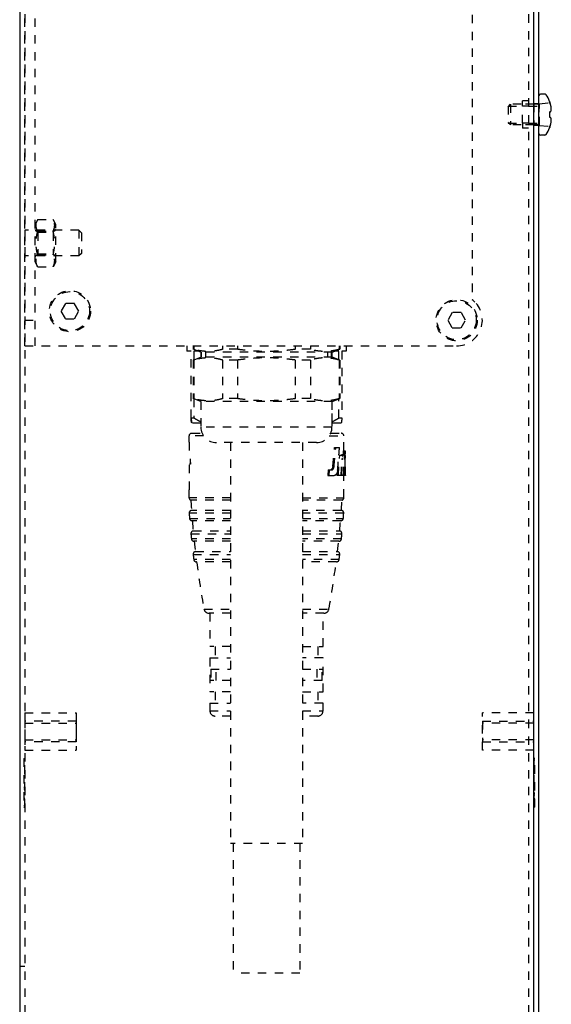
# Model space of a CAD drawing. Header units: millimetres. Extents: x -6552 to -4132, y 482 to 1483.
# Tile 69 of 80: x -4595 to -4491, y 685 to 876. Entities that reach past the tile are written whole.
import ezdxf

# ---------------------------------------------------------------- set-up
doc = ezdxf.new("R2010")
doc.units = ezdxf.units.MM
doc.header["$LTSCALE"] = 16.335
doc.linetypes.add('HIDDEN', pattern=[0.2, 0.1, -0.1])
doc.layers.get('0').update_dxf_attribs({"linetype": 'CONTINUOUS'})
for name, color, linetype in [('02___PRT_ALL_AXES', 7, 'CONTINUOUS'), ('AXES', 7, 'CONTINUOUS'), ('DEFAULT_2', 8, 'HIDDEN')]:
    doc.layers.add(name, color=color, linetype=linetype)

# ---------------------------------------------------------------- blocks, each defined once
blk = doc.blocks.new('222')
at = {"layer": 'DEFAULT_2', "color": 8, "linetype": 'HIDDEN'}
for p, q in [((-2206.74, 2356.19), (-2206.74, 2596.19)), ((-2122.74, 2596.19), (-2206.74, 2596.19)), ((-2204.74, 2356.19), (-2204.74, 2596.19)), ((-2123.61, 2592.69), (-2124.47, 2591.19)), ((-2121.88, 2592.69), (-2123.61, 2592.69)), ((-2121.01, 2591.19), (-2121.88, 2592.69)), ((-2204.74, 2591.19), (-2206.74, 2591.19)), ((-2198.84, 2590.92), (-2199.71, 2589.42)), ((-2197.11, 2590.92), (-2198.84, 2590.92)), ((-2196.24, 2589.42), (-2197.11, 2590.92)), ((-2124.47, 2591.19), (-2123.61, 2589.69)), ((-2123.61, 2589.69), (-2121.88, 2589.69)), ((-2121.88, 2589.69), (-2121.01, 2591.19)), ((-2199.71, 2589.42), (-2198.84, 2587.92)), ((-2198.84, 2587.92), (-2197.11, 2587.92)), ((-2197.11, 2587.92), (-2196.24, 2589.42)), ((-2119.74, 2587.2), (-2119.74, 2365.17)), ((-2119.21, 2587.65), (-2119.52, 2587.33)), ((-2198.84, 2477.69), (-2199.71, 2476.19)), ((-2197.11, 2477.69), (-2198.84, 2477.69)), ((-2196.24, 2476.19), (-2197.11, 2477.69)), ((-2199.71, 2476.19), (-2198.84, 2474.69)), ((-2198.84, 2474.69), (-2197.11, 2474.69)), ((-2197.11, 2474.69), (-2196.24, 2476.19)), ((-2198.84, 2364.45), (-2199.71, 2362.95)), ((-2197.11, 2364.45), (-2198.84, 2364.45)), ((-2196.24, 2362.95), (-2197.11, 2364.45)), ((-2119.52, 2365.04), (-2119.21, 2364.72)), ((-2199.71, 2362.95), (-2198.84, 2361.45)), ((-2197.11, 2361.45), (-2196.24, 2362.95)), ((-2123.61, 2362.69), (-2124.47, 2361.19)), ((-2121.88, 2362.69), (-2123.61, 2362.69)), ((-2121.01, 2361.19), (-2121.88, 2362.69)), ((-2206.74, 2361.19), (-2204.74, 2361.19)), ((-2198.84, 2361.45), (-2197.11, 2361.45)), ((-2124.47, 2361.19), (-2123.61, 2359.69)), ((-2121.88, 2359.69), (-2121.01, 2361.19)), ((-2123.61, 2359.69), (-2121.88, 2359.69)), ((-2206.74, 2356.19), (-2122.74, 2356.19)), ((-2175.24, 2356.19), (-2175.24, 2355.19)), ((-2173.99, 2356.19), (-2173.99, 2355.53)), ((-2173.89, 2356.19), (-2173.89, 2355.53)), ((-2168.28, 2356.19), (-2168.28, 2355.53)), ((-2165.35, 2356.19), (-2165.35, 2355.53)), ((-2154.13, 2356.19), (-2154.13, 2355.53)), ((-2151.2, 2356.19), (-2151.2, 2355.53)), ((-2145.59, 2356.19), (-2145.59, 2355.53)), ((-2145.49, 2356.19), (-2145.49, 2355.53)), ((-2144.24, 2356.19), (-2144.24, 2355.19)), ((-2174.41, 2355.19), (-2175.24, 2355.19)), ((-2174.41, 2342.19), (-2174.41, 2355.19)), ((-2173.89, 2355.53), (-2173.99, 2355.53)), ((-2172.52, 2354.99), (-2173.99, 2355.53)), ((-2173.99, 2353.44), (-2172.52, 2353.99)), ((-2173.06, 2355.19), (-2173.85, 2355.19)), ((-2173.85, 2355.19), (-2173.85, 2353.49)), ((-2146.97, 2354.99), (-2172.52, 2354.99)), ((-2172.52, 2354.99), (-2172.52, 2353.99)), ((-2146.97, 2353.99), (-2172.52, 2353.99)), ((-2172.35, 2353.99), (-2172.35, 2354.99)), ((-2171.59, 2354.99), (-2171.59, 2353.99)), ((-2165.35, 2355.53), (-2168.28, 2355.53)), ((-2151.2, 2355.53), (-2154.13, 2355.53)), ((-2147.89, 2354.99), (-2147.89, 2353.99)), ((-2147.13, 2354.99), (-2147.13, 2353.99)), ((-2146.97, 2354.99), (-2145.49, 2355.53)), ((-2146.97, 2353.99), (-2146.97, 2354.99)), ((-2145.49, 2353.44), (-2146.97, 2353.99)), ((-2145.63, 2355.19), (-2146.43, 2355.19)), ((-2145.63, 2353.49), (-2145.63, 2355.19)), ((-2145.49, 2355.53), (-2145.59, 2355.53)), ((-2144.24, 2355.19), (-2145.07, 2355.19)), ((-2145.07, 2355.19), (-2145.07, 2342.19)), ((-2173.89, 2353.44), (-2173.99, 2353.44)), ((-2173.99, 2353.44), (-2173.99, 2345.93)), ((-2173.89, 2353.44), (-2173.89, 2345.93)), ((-2165.35, 2353.44), (-2168.28, 2353.44)), ((-2168.28, 2353.44), (-2168.28, 2345.93)), ((-2165.35, 2353.44), (-2165.35, 2345.93)), ((-2151.2, 2353.44), (-2154.13, 2353.44)), ((-2154.13, 2353.44), (-2154.13, 2345.93)), ((-2151.2, 2353.44), (-2151.2, 2345.93)), ((-2145.49, 2353.44), (-2145.59, 2353.44)), ((-2145.59, 2353.44), (-2145.59, 2345.93)), ((-2145.49, 2353.44), (-2145.49, 2345.93)), ((-2173.89, 2345.93), (-2173.99, 2345.93)), ((-2172.52, 2345.39), (-2173.99, 2345.93)), ((-2173.85, 2345.88), (-2173.85, 2342.19)), ((-2146.97, 2345.39), (-2172.52, 2345.39)), ((-2172.52, 2345.39), (-2172.52, 2341.44)), ((-2172.49, 2345.39), (-2172.49, 2340.39)), ((-2165.35, 2345.93), (-2168.28, 2345.93)), ((-2151.2, 2345.93), (-2154.13, 2345.93)), ((-2146.99, 2345.39), (-2146.99, 2340.39)), ((-2146.97, 2345.39), (-2145.49, 2345.93)), ((-2146.97, 2341.44), (-2146.97, 2345.39)), ((-2145.63, 2342.19), (-2145.63, 2345.88)), ((-2145.49, 2345.93), (-2145.59, 2345.93)), ((-2174.41, 2342.19), (-2173.85, 2342.19)), ((-2174.41, 2342.19), (-2174.34, 2341.29)), ((-2174.34, 2341.29), (-2174.38, 2341.77)), ((-2174.24, 2341.19), (-2174.34, 2341.29)), ((-2172.49, 2341.19), (-2174.24, 2341.19)), ((-2145.24, 2341.19), (-2146.99, 2341.19)), ((-2145.63, 2342.19), (-2145.07, 2342.19)), ((-2145.24, 2341.19), (-2145.14, 2341.29)), ((-2145.07, 2342.19), (-2145.13, 2341.39)), ((-2171.96, 2338.69), (-2174.79, 2338.69)), ((-2174.79, 2337.47), (-2174.79, 2338.69)), ((-2174.29, 2339.19), (-2172.24, 2339.19)), ((-2146.99, 2340.39), (-2172.49, 2340.39)), ((-2147.52, 2338.69), (-2144.69, 2338.69)), ((-2147.24, 2339.19), (-2145.19, 2339.19)), ((-2144.69, 2335.81), (-2144.69, 2338.69)), ((-2149.99, 2337.39), (-2169.49, 2337.39)), ((-2166.74, 2337.39), (-2166.74, 2259.39)), ((-2152.74, 2337.39), (-2152.74, 2259.39)), ((-2146.5, 2336.41), (-2145.54, 2336.41)), ((-2145.65, 2334.98), (-2145.65, 2334.93)), ((-2145.65, 2334.97), (-2144.99, 2334.97)), ((-2145.09, 2335.04), (-2144.8, 2335.04)), ((-2144.99, 2334.97), (-2145, 2334.76)), ((-2144.82, 2335.81), (-2144.83, 2335.12)), ((-2144.83, 2335.12), (-2144.41, 2335.12)), ((-2144.82, 2335.81), (-2144.4, 2335.81)), ((-2144.69, 2334.95), (-2144.69, 2335.12)), ((-2144.69, 2334.95), (-2144.41, 2334.95)), ((-2144.55, 2334.51), (-2144.54, 2334.95)), ((-2144.54, 2335.12), (-2144.52, 2335.81)), ((-2144.4, 2335.81), (-2144.41, 2335.12)), ((-2174.49, 2333.19), (-2174.72, 2333.19)), ((-2174.72, 2328.19), (-2174.72, 2333.19)), ((-2174.54, 2333.19), (-2174.54, 2333.57)), ((-2144.94, 2334.11), (-2145.06, 2334.11)), ((-2145, 2334.76), (-2144.97, 2334.76)), ((-2144.56, 2334.07), (-2144.55, 2334.51)), ((-2144.4, 2333.9), (-2144.42, 2333.9)), ((-2144.41, 2331.73), (-2144.4, 2333.9)), ((-2144.39, 2331.02), (-2144.39, 2333.9)), ((-2147.72, 2332.06), (-2147.8, 2330.98)), ((-2147.72, 2332.06), (-2147.12, 2332.06)), ((-2147.56, 2330.98), (-2147.48, 2332.06)), ((-2146.58, 2332.76), (-2146.83, 2332.76)), ((-2145.97, 2331.61), (-2146.02, 2331.02)), ((-2145.98, 2331.45), (-2146.02, 2331.02)), ((-2146.02, 2331.02), (-2144.45, 2331.02)), ((-2144.69, 2326.66), (-2144.69, 2331.02)), ((-2144.39, 2331.01), (-2144.45, 2331.01)), ((-2144.41, 2331.73), (-2144.44, 2331.73)), ((-2144.39, 2331.02), (-2144.39, 2331.02)), ((-2147.8, 2330.98), (-2146.57, 2330.98)), ((-2174.72, 2328.19), (-2174.79, 2328.19)), ((-2174.79, 2326.66), (-2174.79, 2328.19)), ((-2166.74, 2326.66), (-2174.79, 2326.66)), ((-2166.74, 2326.19), (-2174.44, 2326.19)), ((-2152.74, 2326.66), (-2144.69, 2326.66)), ((-2145.04, 2326.19), (-2152.74, 2326.19)), ((-2166.74, 2323.65), (-2174.78, 2323.65)), ((-2166.74, 2324.19), (-2174.31, 2324.19)), ((-2145.17, 2324.19), (-2152.74, 2324.19)), ((-2144.71, 2323.65), (-2152.74, 2323.65)), ((-2174.7, 2322.65), (-2166.74, 2322.65)), ((-2166.74, 2322.19), (-2174.2, 2322.19)), ((-2152.74, 2322.65), (-2144.78, 2322.65)), ((-2145.28, 2322.19), (-2152.74, 2322.19)), ((-2174.43, 2319.64), (-2166.74, 2319.64)), ((-2173.98, 2320.19), (-2166.74, 2320.19)), ((-2152.74, 2320.19), (-2145.5, 2320.19)), ((-2152.74, 2319.64), (-2145.05, 2319.64)), ((-2166.74, 2318.64), (-2174.33, 2318.64)), ((-2166.74, 2318.19), (-2173.84, 2318.19)), ((-2145.15, 2318.64), (-2152.74, 2318.64)), ((-2145.65, 2318.19), (-2152.74, 2318.19)), ((-2173.56, 2316.19), (-2166.74, 2316.19)), ((-2152.74, 2316.19), (-2145.92, 2316.19)), ((-2174, 2315.63), (-2166.74, 2315.63)), ((-2166.74, 2314.62), (-2173.88, 2314.62)), ((-2166.74, 2314.19), (-2173.38, 2314.19)), ((-2152.74, 2315.63), (-2145.48, 2315.63)), ((-2145.61, 2314.62), (-2152.74, 2314.62)), ((-2146.1, 2314.19), (-2152.74, 2314.19)), ((-2171.89, 2305.01), (-2166.74, 2305.01)), ((-2166.74, 2304.19), (-2170.91, 2304.19)), ((-2170.74, 2304.19), (-2170.74, 2297.69)), ((-2152.74, 2305.01), (-2147.59, 2305.01)), ((-2148.57, 2304.19), (-2152.74, 2304.19)), ((-2148.74, 2297.69), (-2148.74, 2304.19)), ((-2166.74, 2297.69), (-2170.74, 2297.69)), ((-2169.74, 2297.69), (-2169.74, 2295.49)), ((-2152.74, 2297.69), (-2148.74, 2297.69)), ((-2149.74, 2297.69), (-2149.74, 2295.49)), ((-2170.74, 2295.49), (-2166.74, 2295.49)), ((-2170.74, 2295.49), (-2170.74, 2288.89)), ((-2148.74, 2295.49), (-2152.74, 2295.49)), ((-2148.74, 2288.89), (-2148.74, 2295.49)), ((-2170.56, 2293.29), (-2166.74, 2293.29)), ((-2170.56, 2293.29), (-2170.56, 2291.09)), ((-2169.54, 2291.09), (-2169.54, 2293.29)), ((-2152.74, 2293.29), (-2148.92, 2293.29)), ((-2149.94, 2293.29), (-2149.94, 2291.09)), ((-2148.92, 2291.09), (-2148.92, 2293.29)), ((-2166.74, 2291.09), (-2170.56, 2291.09)), ((-2148.92, 2291.09), (-2152.74, 2291.09)), ((-2166.74, 2288.89), (-2170.74, 2288.89)), ((-2169.74, 2288.89), (-2169.74, 2286.69)), ((-2152.74, 2288.89), (-2148.74, 2288.89)), ((-2149.74, 2288.89), (-2149.74, 2286.69)), ((-2170.74, 2286.69), (-2166.74, 2286.69)), ((-2170.74, 2286.69), (-2170.74, 2285.19)), ((-2170.74, 2285.19), (-2166.74, 2285.19)), ((-2148.74, 2286.69), (-2152.74, 2286.69)), ((-2152.74, 2285.19), (-2148.74, 2285.19)), ((-2148.74, 2285.19), (-2148.74, 2286.69)), ((-2166.74, 2284.19), (-2169.74, 2284.19)), ((-2149.74, 2284.19), (-2152.74, 2284.19)), ((-2152.74, 2259.39), (-2166.74, 2259.39)), ((-2166.24, 2259.39), (-2166.24, 2234.19)), ((-2153.24, 2259.39), (-2153.24, 2234.19)), ((-2153.24, 2234.19), (-2166.24, 2234.19))]:
    blk.add_line(p, q, dxfattribs=at)
for points in [[(-2174.38, 2341.77), (-2174.39, 2341.96), (-2174.41, 2342.19)], [(-2145.07, 2342.19), (-2145.09, 2341.96), (-2145.1, 2341.77), (-2145.12, 2341.61), (-2145.14, 2341.29)]]:
    blk.add_lwpolyline(points, dxfattribs=at)
for centre, radius in [((-2197.97, 2589.42), 4), ((-2122.74, 2591.19), 4), ((-2122.74, 2591.19), 3.8), ((-2197.97, 2589.42), 3.8), ((-2197.97, 2476.19), 4), ((-2197.97, 2476.19), 3.8), ((-2197.97, 2362.95), 4), ((-2197.97, 2362.95), 3.8), ((-2122.74, 2361.19), 4), ((-2122.74, 2361.19), 3.8)]:
    blk.add_circle(centre, radius, dxfattribs=at)
for centre, radius, start, end in [((-2122.74, 2591.19), 5, 315, 90), ((-2119.88, 2587.69), 0.5, 285.788, 315), ((-2122.74, 2361.19), 5, 270, 45), ((-2119.88, 2364.69), 0.5, 45, 74.212), ((-2186.45, 2344.8), 14.34, 346.4325, 346.8454), ((-2133.03, 2344.8), 14.34, 193.1546, 193.5675), ((-2174.29, 2338.69), 0.5, 90, 180), ((-2169.49, 2340.39), 3, 180, 270), ((-2149.99, 2340.39), 3, 270, 0), ((-2145.19, 2338.69), 0.5, 0, 90), ((-2529.43, 2369.8), 384.39, 354.4705, 355.0179), ((-2521.82, 2369.81), 377.06, 354.361, 354.9191), ((-2486.34, 2362.23), 341.78, 354.9263, 355.4181), ((-2606.45, 2364.52), 461.92, 355.8411, 356.3324), ((-2498.16, 2363.18), 353.64, 355.4262, 355.659), ((-2684.54, 2339.26), 540.14, 359.2976, 359.5428), ((-2769.9, 2361.83), 625.45, 357.17604, 357.45977), ((-2784.81, 2359.84), 640.38, 357.41976, 357.69682), ((-2780.52, 2351.54), 636.12, 358.15139, 358.44448), ((-2665.97, 2347.23), 521.58, 358.2189, 358.5548), ((-2147.36, 2332.45), 0.394, 281.1653, 291.7336), ((-2682.17, 2339.23), 537.78, 359.1248, 359.2975), ((-2132.37, 2331.69), 12.05, 179.8113, 181.9358), ((-2135.33, 2331.59), 9.08, 181.9078, 182.9564), ((-2174.29, 2326.66), 0.5, 180, 252.1284), ((-1997.88, 2336.72), 176.88, 183.4133, 184.0625), ((-2321.61, 2336.72), 176.88, 355.9375, 356.5867), ((-2145.19, 2326.66), 0.5, 287.8716, 0), ((-2174.28, 2323.69), 0.5, 94.1435, 184.2245), ((-1997.88, 2336.72), 177.38, 184.2245, 184.5498), ((-2145.2, 2323.69), 0.5, 355.7755, 85.8565), ((-2321.59, 2336.72), 177.36, 355.4502, 355.7755), ((-2174.2, 2322.69), 0.5, 184.5498, 270), ((-1997.88, 2336.72), 176.88, 184.7123, 185.3627), ((-2321.61, 2336.72), 176.88, 354.6374, 355.2877), ((-2145.28, 2322.69), 0.5, 270, 355.4502), ((-2173.94, 2319.69), 0.5, 95.4436, 185.5246), ((-1997.88, 2336.72), 177.38, 185.5246, 185.8509), ((-2145.55, 2319.69), 0.5, 354.4754, 84.5564), ((-2321.59, 2336.72), 177.36, 354.1491, 354.4754), ((-2173.84, 2318.69), 0.5, 185.8509, 270), ((-1997.88, 2336.72), 176.88, 186.0137, 186.6655), ((-2321.61, 2336.72), 176.88, 353.3345, 353.9863), ((-2145.65, 2318.69), 0.5, 270, 354.1491), ((-2173.5, 2315.69), 0.5, 96.7465, 186.8275), ((-2145.98, 2315.69), 0.5, 353.1725, 83.2535), ((-1997.88, 2336.72), 177.38, 186.8275, 187.155), ((-2173.38, 2314.69), 0.5, 187.155, 270), ((-1997.88, 2336.72), 176.88, 187.3182, 190.3275), ((-2321.61, 2336.72), 176.88, 349.6725, 352.6818), ((-2146.1, 2314.69), 0.5, 270, 352.845), ((-2321.58, 2336.71), 177.36, 352.845, 353.1725), ((-2170.91, 2305.19), 1, 190.3275, 270), ((-2148.57, 2305.19), 1, 270, 349.6725), ((-2169.74, 2285.19), 1, 180, 270), ((-2149.74, 2285.19), 1, 270, 0)]:
    blk.add_arc(centre, radius, start, end, dxfattribs=at)
blk.add_ellipse((-2159.74, 2337.47), major_axis=(0, 21.49), ratio=0.700208, start_param=-4.712389, end_param=-4.511709, dxfattribs=at)
for points, knots in [([(-2168.28, 2355.53), (-2168.51, 2355.47), (-2168.98, 2355.34), (-2169.68, 2355.21), (-2170.38, 2355.13), (-2171.09, 2355.1), (-2171.79, 2355.13), (-2172.5, 2355.21), (-2173.2, 2355.34), (-2173.66, 2355.47), (-2173.89, 2355.53)], [0, 0, 0, 0, 0.126686, 0.252006, 0.376286, 0.5, 0.623714, 0.747994, 0.873314, 1, 1, 1, 1]), ([(-2154.13, 2355.53), (-2154.6, 2355.47), (-2155.53, 2355.34), (-2156.93, 2355.21), (-2158.33, 2355.13), (-2159.74, 2355.1), (-2161.15, 2355.13), (-2162.55, 2355.21), (-2163.95, 2355.34), (-2164.89, 2355.47), (-2165.35, 2355.53)], [0, 0, 0, 0, 0.125001, 0.250002, 0.375001, 0.5, 0.624999, 0.749998, 0.874999, 1, 1, 1, 1]), ([(-2145.59, 2355.53), (-2145.82, 2355.47), (-2146.29, 2355.34), (-2146.99, 2355.21), (-2147.69, 2355.13), (-2148.4, 2355.1), (-2149.1, 2355.13), (-2149.81, 2355.21), (-2150.51, 2355.34), (-2150.97, 2355.47), (-2151.2, 2355.53)], [0, 0, 0, 0, 0.126686, 0.252006, 0.376286, 0.5, 0.623714, 0.747994, 0.873314, 1, 1, 1, 1]), ([(-2168.28, 2353.44), (-2168.51, 2353.51), (-2168.98, 2353.63), (-2169.68, 2353.76), (-2170.38, 2353.85), (-2171.09, 2353.88), (-2171.79, 2353.85), (-2172.5, 2353.76), (-2173.2, 2353.63), (-2173.66, 2353.51), (-2173.89, 2353.44)], [0, 0, 0, 0, 0.126686, 0.252006, 0.376286, 0.5, 0.623714, 0.747994, 0.873314, 1, 1, 1, 1]), ([(-2154.13, 2353.44), (-2154.6, 2353.51), (-2155.53, 2353.63), (-2156.93, 2353.76), (-2158.33, 2353.85), (-2159.74, 2353.88), (-2161.15, 2353.85), (-2162.55, 2353.76), (-2163.95, 2353.63), (-2164.89, 2353.51), (-2165.35, 2353.44)], [0, 0, 0, 0, 0.125001, 0.250002, 0.375001, 0.5, 0.624999, 0.749998, 0.874999, 1, 1, 1, 1]), ([(-2145.59, 2353.44), (-2145.82, 2353.51), (-2146.29, 2353.63), (-2146.99, 2353.76), (-2147.69, 2353.85), (-2148.4, 2353.88), (-2149.1, 2353.85), (-2149.81, 2353.76), (-2150.51, 2353.63), (-2150.97, 2353.51), (-2151.2, 2353.44)], [0, 0, 0, 0, 0.126686, 0.252006, 0.376286, 0.5, 0.623714, 0.747994, 0.873314, 1, 1, 1, 1]), ([(-2168.28, 2345.93), (-2168.51, 2345.87), (-2168.98, 2345.74), (-2169.68, 2345.61), (-2170.38, 2345.53), (-2171.09, 2345.5), (-2171.79, 2345.53), (-2172.5, 2345.61), (-2173.2, 2345.74), (-2173.66, 2345.87), (-2173.89, 2345.93)], [0, 0, 0, 0, 0.126686, 0.252006, 0.376286, 0.5, 0.623714, 0.747994, 0.873314, 1, 1, 1, 1]), ([(-2154.13, 2345.93), (-2154.6, 2345.87), (-2155.53, 2345.74), (-2156.93, 2345.61), (-2158.33, 2345.53), (-2159.74, 2345.5), (-2161.15, 2345.53), (-2162.55, 2345.61), (-2163.95, 2345.74), (-2164.89, 2345.87), (-2165.35, 2345.93)], [0, 0, 0, 0, 0.125001, 0.250002, 0.375001, 0.5, 0.624999, 0.749998, 0.874999, 1, 1, 1, 1]), ([(-2145.59, 2345.93), (-2145.82, 2345.87), (-2146.29, 2345.74), (-2146.99, 2345.61), (-2147.69, 2345.53), (-2148.4, 2345.5), (-2149.1, 2345.53), (-2149.81, 2345.61), (-2150.51, 2345.74), (-2150.97, 2345.87), (-2151.2, 2345.93)], [0, 0, 0, 0, 0.126686, 0.252006, 0.376286, 0.5, 0.623714, 0.747994, 0.873314, 1, 1, 1, 1]), ([(-2173.85, 2342.19), (-2173.74, 2342.12), (-2173.3, 2341.86), (-2172.86, 2341.61), (-2172.52, 2341.44)], [0, 0, 0, 0, 0.25121, 1, 1, 1, 1]), ([(-2146.97, 2341.44), (-2146.85, 2341.49), (-2146.4, 2341.73), (-2145.96, 2341.99), (-2145.63, 2342.19)], [0, 0, 0, 0, 0.248813, 1, 1, 1, 1]), ([(-2145.13, 2335.02), (-2145.13, 2335.02), (-2145.15, 2335), (-2145.16, 2334.98), (-2145.17, 2334.97)], [0, 0, 0, 0, 0.214406, 1, 1, 1, 1]), ([(-2145.09, 2335.04), (-2145.09, 2335.04), (-2145.11, 2335.03), (-2145.12, 2335.03), (-2145.13, 2335.02)], [0, 0, 0, 0, 0.229483, 1, 1, 1, 1]), ([(-2144.97, 2334.76), (-2144.96, 2334.81), (-2144.93, 2334.89), (-2144.89, 2334.97), (-2144.86, 2335)], [0, 0, 0, 0, 0.585392, 1, 1, 1, 1]), ([(-2144.86, 2335), (-2144.86, 2335), (-2144.84, 2335.02), (-2144.81, 2335.04), (-2144.8, 2335.04)], [0, 0, 0, 0, 0.304517, 1, 1, 1, 1]), ([(-2144.8, 2335.04), (-2144.79, 2335.04), (-2144.77, 2335.03), (-2144.74, 2335), (-2144.72, 2334.97), (-2144.71, 2334.95)], [0, 0, 0, 0, 0.188113, 0.529846, 1, 1, 1, 1]), ([(-2144.71, 2334.95), (-2144.71, 2334.95), (-2144.7, 2334.94), (-2144.7, 2334.93), (-2144.7, 2334.92)], [0, 0, 0, 0, 0.229361, 1, 1, 1, 1]), ([(-2144.7, 2334.92), (-2144.68, 2334.89), (-2144.66, 2334.8), (-2144.63, 2334.58), (-2144.63, 2334.4), (-2144.63, 2334.27)], [0, 0, 0, 0, 0.176549, 0.417459, 1, 1, 1, 1]), ([(-2144.39, 2334.69), (-2144.39, 2334.74), (-2144.39, 2334.82), (-2144.4, 2334.91), (-2144.4, 2334.94), (-2144.4, 2334.95)], [0, 0, 0, 0, 0.633591, 0.851311, 1, 1, 1, 1]), ([(-2145, 2334.28), (-2145.01, 2334.28), (-2145.02, 2334.26), (-2145.04, 2334.23), (-2145.05, 2334.17), (-2145.06, 2334.13), (-2145.06, 2334.11)], [0, 0, 0, 0, 0.1243, 0.333691, 0.634616, 1, 1, 1, 1]), ([(-2144.96, 2334.24), (-2144.97, 2334.24), (-2144.97, 2334.26), (-2144.99, 2334.28), (-2145, 2334.28)], [0, 0, 0, 0, 0.35216, 1, 1, 1, 1]), ([(-2144.94, 2334.11), (-2144.95, 2334.13), (-2144.95, 2334.18), (-2144.96, 2334.22), (-2144.96, 2334.24)], [0, 0, 0, 0, 0.554922, 1, 1, 1, 1]), ([(-2144.4, 2333.9), (-2144.4, 2334.05), (-2144.4, 2334.31), (-2144.39, 2334.57), (-2144.39, 2334.69)], [0, 0, 0, 0, 0.557871, 1, 1, 1, 1]), ([(-2146.83, 2332.76), (-2146.84, 2332.68), (-2146.87, 2332.52), (-2146.96, 2332.32), (-2147.07, 2332.17), (-2147.17, 2332.11), (-2147.22, 2332.09)], [0, 0, 0, 0, 0.305444, 0.57474, 0.802961, 1, 1, 1, 1]), ([(-2147.12, 2332.06), (-2147.05, 2332.06), (-2146.92, 2332.09), (-2146.75, 2332.24), (-2146.63, 2332.47), (-2146.59, 2332.66), (-2146.58, 2332.76)], [0, 0, 0, 0, 0.194752, 0.413411, 0.68067, 1, 1, 1, 1]), ([(-2145.9, 2332.01), (-2145.91, 2331.86), (-2145.95, 2331.65), (-2146.05, 2331.4), (-2146.15, 2331.21), (-2146.29, 2331.06), (-2146.45, 2330.99), (-2146.53, 2330.98), (-2146.57, 2330.98)], [0, 0, 0, 0, 0.329706, 0.474247, 0.602709, 0.815962, 0.909381, 1, 1, 1, 1]), ([(-2144.39, 2331.01), (-2144.39, 2331.01), (-2144.39, 2331.01), (-2144.39, 2331.02), (-2144.39, 2331.03), (-2144.39, 2331.04), (-2144.4, 2331.05), (-2144.4, 2331.08), (-2144.4, 2331.1), (-2144.4, 2331.12)], [0, 0, 0, 0, 0.015711, 0.063046, 0.142246, 0.253207, 0.395268, 0.567626, 1, 1, 1, 1]), ([(-2144.39, 2331.02), (-2144.39, 2331.01), (-2144.39, 2331.01), (-2144.39, 2331.01), (-2144.39, 2331.01)], [0, 0, 0, 0, 0.739487, 1, 1, 1, 1])]:
    blk.add_open_spline(points, degree=3, knots=knots, dxfattribs=at)

msp = doc.modelspace()

# ---------------------------------------------------------------- linework, layer by layer
at = {"color": 7, "linetype": 'Continuous'}
for p, q in [((-4494.88, 647.86), (-4494.88, 1067.86)), ((-4493.88, 647.86), (-4493.88, 1067.86)), ((-4594.88, 1066.86), (-4594.88, 648.86)), ((-4491.78, 860.37), (-4491.78, 860.37)), ((-4491.77, 860.33), (-4491.77, 860.34)), ((-4491.77, 860.32), (-4491.77, 860.33)), ((-4491.76, 860.3), (-4491.77, 860.32)), ((-4491.76, 860.29), (-4491.76, 860.3)), ((-4491.75, 860.27), (-4491.76, 860.29)), ((-4491.74, 860.24), (-4491.75, 860.27)), ((-4491.73, 860.21), (-4491.74, 860.24)), ((-4491.72, 860.17), (-4491.73, 860.21)), ((-4491.71, 860.12), (-4491.72, 860.17)), ((-4491.69, 860.07), (-4491.71, 860.12)), ((-4491.67, 860.03), (-4491.69, 860.07)), ((-4491.65, 859.95), (-4491.67, 860.03)), ((-4491.78, 858.21), (-4491.77, 858.23)), ((-4491.78, 858.19), (-4491.78, 858.21)), ((-4491.78, 858.16), (-4491.78, 858.19)), ((-4491.78, 858.14), (-4491.78, 858.16)), ((-4491.78, 858.11), (-4491.78, 858.14)), ((-4491.77, 858.29), (-4491.76, 858.3)), ((-4491.77, 858.27), (-4491.77, 858.29)), ((-4491.77, 858.25), (-4491.77, 858.27)), ((-4491.77, 858.23), (-4491.77, 858.25)), ((-4491.76, 858.33), (-4491.74, 858.34)), ((-4491.76, 858.32), (-4491.76, 858.33)), ((-4491.76, 858.3), (-4491.76, 858.32)), ((-4491.75, 858.34), (-4491.71, 858.35)), ((-4491.71, 858.35), (-4491.67, 858.38)), ((-4491.67, 858.38), (-4491.64, 858.4)), ((-4491.62, 859.86), (-4491.65, 859.95)), ((-4491.6, 859.77), (-4491.62, 859.86)), ((-4491.61, 858.43), (-4491.58, 858.47)), ((-4491.57, 859.68), (-4491.6, 859.77)), ((-4491.58, 858.46), (-4491.56, 858.5)), ((-4491.55, 859.6), (-4491.57, 859.68)), ((-4491.56, 858.5), (-4491.54, 858.55)), ((-4491.53, 859.51), (-4491.55, 859.6)), ((-4491.54, 858.55), (-4491.52, 858.59)), ((-4491.52, 859.43), (-4491.53, 859.51)), ((-4491.5, 859.35), (-4491.52, 859.43)), ((-4491.52, 858.59), (-4491.5, 858.65)), ((-4491.49, 859.27), (-4491.5, 859.35)), ((-4491.5, 858.64), (-4491.49, 858.7)), ((-4491.48, 859.19), (-4491.49, 859.27)), ((-4491.49, 858.7), (-4491.48, 858.76)), ((-4491.47, 859.11), (-4491.48, 859.19)), ((-4491.48, 858.76), (-4491.47, 858.83)), ((-4491.47, 859.04), (-4491.47, 859.11)), ((-4491.47, 858.97), (-4491.47, 859.04)), ((-4491.47, 858.89), (-4491.47, 858.97)), ((-4491.47, 858.83), (-4491.47, 858.9)), ((-4491.74, 857.38), (-4491.76, 857.38)), ((-4491.71, 857.36), (-4491.75, 857.38)), ((-4491.67, 857.34), (-4491.71, 857.36)), ((-4491.64, 857.31), (-4491.67, 857.34)), ((-4491.61, 857.28), (-4491.64, 857.32)), ((-4491.58, 857.25), (-4491.61, 857.29)), ((-4491.56, 857.21), (-4491.58, 857.25)), ((-4491.54, 857.17), (-4491.56, 857.21)), ((-4491.55, 856.12), (-4491.53, 856.2)), ((-4491.52, 857.12), (-4491.54, 857.17)), ((-4491.53, 856.2), (-4491.52, 856.29)), ((-4491.5, 857.07), (-4491.52, 857.12)), ((-4491.52, 856.29), (-4491.5, 856.37)), ((-4491.49, 857.01), (-4491.5, 857.07)), ((-4491.5, 856.37), (-4491.49, 856.45)), ((-4491.48, 856.95), (-4491.49, 857.02)), ((-4491.49, 856.45), (-4491.48, 856.53)), ((-4491.47, 856.89), (-4491.48, 856.95)), ((-4491.48, 856.53), (-4491.47, 856.6)), ((-4491.47, 856.82), (-4491.47, 856.89)), ((-4491.47, 856.75), (-4491.47, 856.82)), ((-4491.47, 856.68), (-4491.47, 856.75)), ((-4491.47, 856.6), (-4491.47, 856.68)), ((-4491.78, 855.34), (-4491.78, 855.34)), ((-4491.77, 855.4), (-4491.76, 855.41)), ((-4491.77, 855.39), (-4491.76, 855.4)), ((-4491.77, 855.38), (-4491.77, 855.39)), ((-4491.77, 855.37), (-4491.77, 855.38)), ((-4491.77, 855.36), (-4491.77, 855.37)), ((-4491.76, 855.43), (-4491.75, 855.45)), ((-4491.76, 855.41), (-4491.75, 855.43)), ((-4491.75, 855.45), (-4491.74, 855.48)), ((-4491.74, 855.49), (-4491.72, 855.53)), ((-4491.74, 855.47), (-4491.74, 855.5)), ((-4491.73, 855.53), (-4491.71, 855.57)), ((-4491.71, 855.57), (-4491.7, 855.62)), ((-4491.7, 855.61), (-4491.68, 855.67)), ((-4491.68, 855.66), (-4491.67, 855.69)), ((-4491.67, 855.69), (-4491.65, 855.76)), ((-4491.65, 855.76), (-4491.62, 855.86)), ((-4491.62, 855.85), (-4491.6, 855.95)), ((-4491.6, 855.94), (-4491.57, 856.03)), ((-4491.57, 856.03), (-4491.55, 856.12))]:
    msp.add_line(p, q, dxfattribs=at)
for points in [[(-4491.77, 860.34), (-4491.77, 860.35), (-4491.78, 860.35), (-4491.78, 860.36), (-4491.78, 860.36), (-4491.78, 860.37), (-4491.78, 860.37), (-4491.78, 860.37)], [(-4491.76, 858.33), (-4491.75, 858.34), (-4491.75, 858.35), (-4491.75, 858.36), (-4491.75, 858.36), (-4491.75, 858.36)], [(-4491.67, 858.37), (-4491.64, 858.4), (-4491.61, 858.43)], [(-4491.75, 857.38), (-4491.76, 857.39), (-4491.76, 857.4), (-4491.76, 857.41), (-4491.77, 857.43), (-4491.77, 857.45), (-4491.77, 857.46), (-4491.77, 857.49), (-4491.78, 857.51), (-4491.78, 857.53), (-4491.78, 857.56), (-4491.78, 857.58), (-4491.78, 857.61)], [(-4491.75, 857.35), (-4491.75, 857.35), (-4491.75, 857.35), (-4491.75, 857.36), (-4491.75, 857.36), (-4491.75, 857.37), (-4491.75, 857.38)], [(-4491.78, 855.34), (-4491.78, 855.34), (-4491.78, 855.34), (-4491.78, 855.35), (-4491.78, 855.35), (-4491.78, 855.35), (-4491.78, 855.35), (-4491.78, 855.36), (-4491.78, 855.36), (-4491.77, 855.36)]]:
    msp.add_lwpolyline(points, dxfattribs=at)
for centre, radius, start, end in [((-4493.58, 861.56), 0.3, 90, 180), ((-4492.74, 861.56), 0.3, 34.6731, 90), ((-4498.09, 857.86), 6.8, 22.1657, 34.6731), ((-4491.97, 860.35), 0.2, 358.2195, 22.1657), ((-4498.35, 857.86), 6.58, 357.8148, 2.1852), ((-4498.09, 857.86), 6.8, 325.3269, 337.8343), ((-4491.97, 855.37), 0.2, 337.8343, 1.7806), ((-4493.58, 854.16), 0.3, 180, 270), ((-4492.74, 854.16), 0.3, 270, 325.3269)]:
    msp.add_arc(centre, radius, start, end, dxfattribs=at)
at = {"layer": '02___PRT_ALL_AXES', "color": 8, "linetype": 'HIDDEN'}
for p, q in [((-4495.88, 1066.86), (-4495.88, 648.86)), ((-4495.88, 859.51), (-4494.88, 859.51)), ((-4493.88, 859.96), (-4494.88, 859.96)), ((-4494.88, 859.96), (-4494.88, 855.76)), ((-4493.88, 859.96), (-4493.88, 855.76)), ((-4495.88, 856.21), (-4494.88, 856.21)), ((-4493.88, 855.76), (-4494.88, 855.76)), ((-4593.88, 835.36), (-4593.88, 830.36)), ((-4583.38, 835.36), (-4593.88, 835.36)), ((-4583.38, 830.36), (-4593.88, 830.36)), ((-4593.88, 741.51), (-4583.88, 741.51)), ((-4593.88, 741.51), (-4593.88, 734.21)), ((-4583.88, 741.51), (-4583.88, 734.21)), ((-4494.88, 741.51), (-4504.88, 741.51)), ((-4504.88, 734.21), (-4504.88, 741.51)), ((-4494.88, 734.21), (-4494.88, 741.51)), ((-4593.88, 739.46), (-4583.88, 739.46)), ((-4494.88, 739.46), (-4504.88, 739.46)), ((-4593.88, 736.26), (-4583.88, 736.26)), ((-4494.88, 736.26), (-4504.88, 736.26)), ((-4593.88, 734.21), (-4583.88, 734.21)), ((-4494.88, 734.21), (-4504.88, 734.21)), ((-4594.08, 732.61), (-4593.88, 732.61)), ((-4594.08, 732.61), (-4594.08, 723.11)), ((-4594.08, 732.28), (-4593.88, 732.28)), ((-4593.88, 723.11), (-4593.88, 732.61)), ((-4494.68, 732.61), (-4494.88, 732.61)), ((-4494.88, 732.61), (-4494.88, 723.11)), ((-4494.68, 732.28), (-4494.88, 732.28)), ((-4494.68, 723.11), (-4494.68, 732.61)), ((-4593.88, 731.07), (-4594.08, 731.07)), ((-4494.88, 731.07), (-4494.68, 731.07)), ((-4593.88, 726.97), (-4594.08, 726.97)), ((-4593.88, 726.65), (-4594.08, 726.65)), ((-4494.88, 726.97), (-4494.68, 726.97)), ((-4494.88, 726.65), (-4494.68, 726.65)), ((-4593.88, 725.85), (-4594.08, 725.85)), ((-4593.88, 725.53), (-4594.08, 725.53)), ((-4593.88, 724.81), (-4594.08, 724.81)), ((-4593.88, 724.49), (-4594.08, 724.49)), ((-4494.88, 725.85), (-4494.68, 725.85)), ((-4494.88, 725.53), (-4494.68, 725.53)), ((-4494.88, 724.81), (-4494.68, 724.81)), ((-4494.88, 724.49), (-4494.68, 724.49)), ((-4594.08, 723.43), (-4593.88, 723.43)), ((-4594.08, 723.11), (-4593.88, 723.11)), ((-4494.68, 723.43), (-4494.88, 723.43)), ((-4494.68, 723.11), (-4494.88, 723.11))]:
    msp.add_line(p, q, dxfattribs=at)
at = {"layer": 'AXES', "color": 7, "linetype": 'Continuous'}
for p, q in [((-4492.74, 861.86), (-4493.58, 861.86)), ((-4492.74, 853.86), (-4493.58, 853.86))]:
    msp.add_line(p, q, dxfattribs=at)
at = {"layer": 'AXES', "color": 8, "linetype": 'HIDDEN'}
for p, q in [((-4494.08, 859.86), (-4499.38, 859.86)), ((-4494.08, 855.86), (-4499.38, 855.86))]:
    msp.add_line(p, q, dxfattribs=at)
at = {"layer": 'DEFAULT_2', "color": 8, "linetype": 'HIDDEN'}
for p, q in [((-4593.88, 1066.86), (-4593.88, 648.86)), ((-4495.88, 1066.86), (-4495.88, 648.86)), ((-4495.88, 860.51), (-4497.08, 860.51)), ((-4497.08, 859.51), (-4497.08, 860.51)), ((-4493.78, 859.96), (-4491.95, 860.15)), ((-4491.78, 860.36), (-4491.78, 860.37)), ((-4491.78, 860.37), (-4491.78, 860.37)), ((-4491.78, 860.37), (-4491.78, 860.37)), ((-4491.78, 860.37), (-4491.78, 860.37)), ((-4491.78, 860.37), (-4491.78, 860.37)), ((-4491.77, 860.35), (-4491.77, 860.35)), ((-4491.77, 860.34), (-4491.77, 860.34)), ((-4491.76, 860.29), (-4491.76, 860.29)), ((-4491.69, 860.07), (-4491.69, 860.07)), ((-4499.88, 859.36), (-4499.38, 859.86)), ((-4499.88, 859.51), (-4497.08, 859.51)), ((-4499.88, 859.51), (-4499.88, 856.21)), ((-4499.38, 859.86), (-4499.38, 855.86)), ((-4494.88, 859.86), (-4497.08, 859.86)), ((-4495.88, 859.51), (-4497.08, 859.51)), ((-4497.08, 856.21), (-4497.08, 859.51)), ((-4495.88, 859.51), (-4493.88, 859.51)), ((-4493.78, 855.76), (-4493.78, 859.96)), ((-4491.84, 858.31), (-4491.89, 858.31)), ((-4491.84, 858.31), (-4491.82, 858.32)), ((-4491.82, 858.32), (-4491.78, 858.32)), ((-4491.78, 858.32), (-4491.76, 858.33)), ((-4491.75, 858.34), (-4491.75, 858.34)), ((-4499.88, 856.36), (-4499.38, 855.86)), ((-4499.88, 856.21), (-4497.08, 856.21)), ((-4495.88, 856.21), (-4497.08, 856.21)), ((-4497.08, 856.21), (-4497.08, 855.21)), ((-4495.88, 856.21), (-4493.88, 856.21)), ((-4491.84, 857.4), (-4491.89, 857.41)), ((-4491.82, 857.4), (-4491.84, 857.4)), ((-4491.78, 857.39), (-4491.82, 857.4)), ((-4491.78, 857.58), (-4491.78, 857.58)), ((-4491.78, 857.55), (-4491.78, 857.56)), ((-4491.78, 857.53), (-4491.78, 857.53)), ((-4491.78, 857.51), (-4491.78, 857.51)), ((-4491.76, 857.38), (-4491.78, 857.39)), ((-4491.77, 857.48), (-4491.77, 857.49)), ((-4491.77, 857.46), (-4491.77, 857.46)), ((-4491.77, 857.44), (-4491.77, 857.45)), ((-4491.77, 857.43), (-4491.77, 857.43)), ((-4491.76, 857.41), (-4491.76, 857.41)), ((-4491.76, 857.4), (-4491.76, 857.4)), ((-4491.75, 857.38), (-4491.75, 857.38)), ((-4494.88, 855.86), (-4497.08, 855.86)), ((-4495.88, 855.21), (-4497.08, 855.21)), ((-4493.78, 855.76), (-4491.95, 855.57)), ((-4491.78, 855.35), (-4491.78, 855.35)), ((-4491.78, 855.35), (-4491.78, 855.35)), ((-4491.78, 855.34), (-4491.78, 855.34)), ((-4491.78, 855.34), (-4491.78, 855.34)), ((-4491.77, 855.37), (-4491.77, 855.37)), ((-4591.38, 837.48), (-4591.88, 836.48)), ((-4591.38, 837.48), (-4588.38, 837.48)), ((-4587.88, 836.48), (-4588.38, 837.48)), ((-4591.88, 829.24), (-4591.88, 836.48)), ((-4591.83, 835.4), (-4591.38, 834.96)), ((-4591.38, 835.17), (-4588.38, 835.17)), ((-4587.94, 835.4), (-4588.38, 834.96)), ((-4587.88, 829.24), (-4587.88, 836.48)), ((-4583.38, 835.36), (-4583.38, 830.36)), ((-4582.88, 834.86), (-4583.38, 835.36)), ((-4591.38, 834.96), (-4591.38, 830.76)), ((-4591.38, 834.96), (-4588.38, 834.96)), ((-4588.38, 834.96), (-4588.38, 830.76)), ((-4582.88, 834.86), (-4582.88, 830.86)), ((-4591.83, 830.32), (-4591.38, 830.76)), ((-4591.38, 830.76), (-4588.38, 830.76)), ((-4591.38, 830.55), (-4588.38, 830.55)), ((-4587.94, 830.32), (-4588.38, 830.76)), ((-4582.88, 830.86), (-4583.38, 830.36)), ((-4591.38, 828.24), (-4591.88, 829.24)), ((-4591.38, 828.24), (-4588.38, 828.24)), ((-4587.88, 829.24), (-4588.38, 828.24)), ((-4583.88, 739.86), (-4593.88, 739.86)), ((-4583.88, 739.86), (-4583.88, 735.86)), ((-4504.88, 739.86), (-4494.88, 739.86)), ((-4504.88, 739.86), (-4504.88, 735.86)), ((-4583.88, 735.86), (-4593.88, 735.86)), ((-4504.88, 735.86), (-4494.88, 735.86)), ((-4593.88, 692.11), (-4594.88, 692.11))]:
    msp.add_line(p, q, dxfattribs=at)
for points in [[(-4491.78, 860.34), (-4491.78, 860.33), (-4491.78, 860.32), (-4491.78, 860.31), (-4491.78, 860.3), (-4491.79, 860.29), (-4491.79, 860.28), (-4491.79, 860.27), (-4491.8, 860.26), (-4491.8, 860.25), (-4491.81, 860.24), (-4491.82, 860.23), (-4491.82, 860.22), (-4491.83, 860.21), (-4491.84, 860.2), (-4491.85, 860.2), (-4491.86, 860.19), (-4491.87, 860.18), (-4491.88, 860.18), (-4491.89, 860.17), (-4491.9, 860.16), (-4491.91, 860.16), (-4491.93, 860.16), (-4491.94, 860.15), (-4491.95, 860.15), (-4491.96, 860.15)], [(-4491.78, 860.33), (-4491.78, 860.32), (-4491.78, 860.31), (-4491.78, 860.3), (-4491.79, 860.29), (-4491.79, 860.28), (-4491.79, 860.27), (-4491.8, 860.26), (-4491.8, 860.25), (-4491.81, 860.24), (-4491.81, 860.23), (-4491.82, 860.23), (-4491.83, 860.22), (-4491.83, 860.21), (-4491.84, 860.2), (-4491.85, 860.19), (-4491.86, 860.19), (-4491.87, 860.18), (-4491.88, 860.17), (-4491.89, 860.17), (-4491.9, 860.16), (-4491.92, 860.16), (-4491.93, 860.16), (-4491.94, 860.15), (-4491.95, 860.15)], [(-4491.78, 860.37), (-4491.78, 860.37), (-4491.78, 860.37), (-4491.78, 860.37), (-4491.78, 860.37), (-4491.78, 860.37), (-4491.78, 860.36), (-4491.78, 860.36), (-4491.78, 860.35), (-4491.78, 860.35), (-4491.78, 860.34)], [(-4491.75, 858.36), (-4491.75, 858.36), (-4491.75, 858.36), (-4491.75, 858.36), (-4491.75, 858.36), (-4491.75, 858.36), (-4491.75, 858.35), (-4491.76, 858.35), (-4491.77, 858.34), (-4491.77, 858.34), (-4491.79, 858.33), (-4491.8, 858.32), (-4491.81, 858.32), (-4491.83, 858.31), (-4491.84, 858.31)], [(-4491.84, 857.4), (-4491.83, 857.4), (-4491.81, 857.4), (-4491.8, 857.39), (-4491.79, 857.39), (-4491.78, 857.38), (-4491.77, 857.37), (-4491.76, 857.37), (-4491.75, 857.36), (-4491.75, 857.36), (-4491.75, 857.36), (-4491.75, 857.35)], [(-4491.76, 857.38), (-4491.76, 857.39), (-4491.76, 857.39)], [(-4491.96, 855.57), (-4491.95, 855.57), (-4491.94, 855.56), (-4491.93, 855.56), (-4491.91, 855.56), (-4491.9, 855.55), (-4491.89, 855.55), (-4491.88, 855.54), (-4491.87, 855.53), (-4491.86, 855.53), (-4491.85, 855.52), (-4491.84, 855.51), (-4491.83, 855.5), (-4491.82, 855.49), (-4491.81, 855.48), (-4491.81, 855.47), (-4491.8, 855.46), (-4491.8, 855.45), (-4491.79, 855.44), (-4491.79, 855.43), (-4491.79, 855.42), (-4491.78, 855.41), (-4491.78, 855.4), (-4491.78, 855.4), (-4491.78, 855.39), (-4491.78, 855.38), (-4491.78, 855.37), (-4491.78, 855.36), (-4491.78, 855.36), (-4491.78, 855.35)], [(-4491.95, 855.57), (-4491.94, 855.56), (-4491.93, 855.56), (-4491.91, 855.56), (-4491.9, 855.55), (-4491.89, 855.55), (-4491.88, 855.54), (-4491.87, 855.54), (-4491.86, 855.53), (-4491.85, 855.52), (-4491.84, 855.51), (-4491.83, 855.51), (-4491.83, 855.5), (-4491.82, 855.49), (-4491.81, 855.48), (-4491.81, 855.47), (-4491.8, 855.46), (-4491.8, 855.45), (-4491.79, 855.44), (-4491.79, 855.43), (-4491.78, 855.42), (-4491.78, 855.41), (-4491.78, 855.4), (-4491.78, 855.39), (-4491.78, 855.38), (-4491.78, 855.38), (-4491.78, 855.37)], [(-4491.78, 855.35), (-4491.78, 855.35), (-4491.78, 855.35), (-4491.78, 855.34), (-4491.78, 855.34)]]:
    msp.add_lwpolyline(points, dxfattribs=at)
for centre, radius, start, end in [((-4494.08, 860.06), 0.2, 270, 0), ((-4491.97, 860.35), 0.2, 276, 358.2195), ((-4498.35, 857.86), 6.58, 1.7002, 2.186), ((-4498.35, 857.86), 6.58, 358.3002, 1.6998), ((-4498.35, 857.86), 6.58, 357.814, 358.2998), ((-4494.08, 855.66), 0.2, 0, 90), ((-4491.97, 855.37), 0.2, 1.7806, 84), ((-4591.68, 835.54), 0.2, 180, 225), ((-4588.08, 835.54), 0.2, 315, 0), ((-4591.68, 830.18), 0.2, 135, 180), ((-4588.08, 830.18), 0.2, 0, 45)]:
    msp.add_arc(centre, radius, start, end, dxfattribs=at)
for points, knots in [([(-4591.38, 835.17), (-4591.43, 835.26), (-4591.52, 835.45), (-4591.62, 835.74), (-4591.68, 836.03), (-4591.7, 836.32), (-4591.68, 836.62), (-4591.62, 836.91), (-4591.52, 837.2), (-4591.43, 837.38), (-4591.38, 837.48)], [0, 0, 0, 0, 0.12955, 0.255624, 0.378702, 0.5, 0.621298, 0.744376, 0.87045, 1, 1, 1, 1]), ([(-4588.38, 835.17), (-4588.34, 835.26), (-4588.25, 835.45), (-4588.15, 835.74), (-4588.09, 836.03), (-4588.07, 836.32), (-4588.09, 836.62), (-4588.15, 836.91), (-4588.25, 837.2), (-4588.34, 837.38), (-4588.38, 837.48)], [0, 0, 0, 0, 0.12955, 0.255624, 0.378702, 0.5, 0.621298, 0.744376, 0.87045, 1, 1, 1, 1]), ([(-4591.38, 830.55), (-4591.43, 830.74), (-4591.52, 831.12), (-4591.62, 831.69), (-4591.68, 832.27), (-4591.7, 832.86), (-4591.68, 833.44), (-4591.62, 834.02), (-4591.52, 834.6), (-4591.43, 834.98), (-4591.38, 835.17)], [0, 0, 0, 0, 0.125003, 0.250004, 0.375003, 0.5, 0.624997, 0.749996, 0.874997, 1, 1, 1, 1]), ([(-4588.38, 830.55), (-4588.34, 830.74), (-4588.25, 831.12), (-4588.15, 831.69), (-4588.09, 832.27), (-4588.07, 832.86), (-4588.09, 833.44), (-4588.15, 834.02), (-4588.25, 834.6), (-4588.34, 834.98), (-4588.38, 835.17)], [0, 0, 0, 0, 0.125003, 0.250004, 0.375003, 0.5, 0.624997, 0.749996, 0.874997, 1, 1, 1, 1]), ([(-4591.38, 828.24), (-4591.43, 828.33), (-4591.52, 828.52), (-4591.62, 828.81), (-4591.68, 829.1), (-4591.7, 829.39), (-4591.68, 829.69), (-4591.62, 829.98), (-4591.52, 830.27), (-4591.43, 830.46), (-4591.38, 830.55)], [0, 0, 0, 0, 0.12955, 0.255624, 0.378702, 0.5, 0.621298, 0.744376, 0.87045, 1, 1, 1, 1]), ([(-4588.38, 828.24), (-4588.34, 828.33), (-4588.25, 828.52), (-4588.15, 828.81), (-4588.09, 829.1), (-4588.07, 829.39), (-4588.09, 829.69), (-4588.15, 829.98), (-4588.25, 830.27), (-4588.34, 830.46), (-4588.38, 830.55)], [0, 0, 0, 0, 0.12955, 0.255624, 0.378702, 0.5, 0.621298, 0.744376, 0.87045, 1, 1, 1, 1])]:
    msp.add_open_spline(points, degree=3, knots=knots, dxfattribs=at)

# ---------------------------------------------------------------- block references
msp.add_blockref('222', (-2387.14, -1543.33))

doc.saveas('drawing.dxf')
